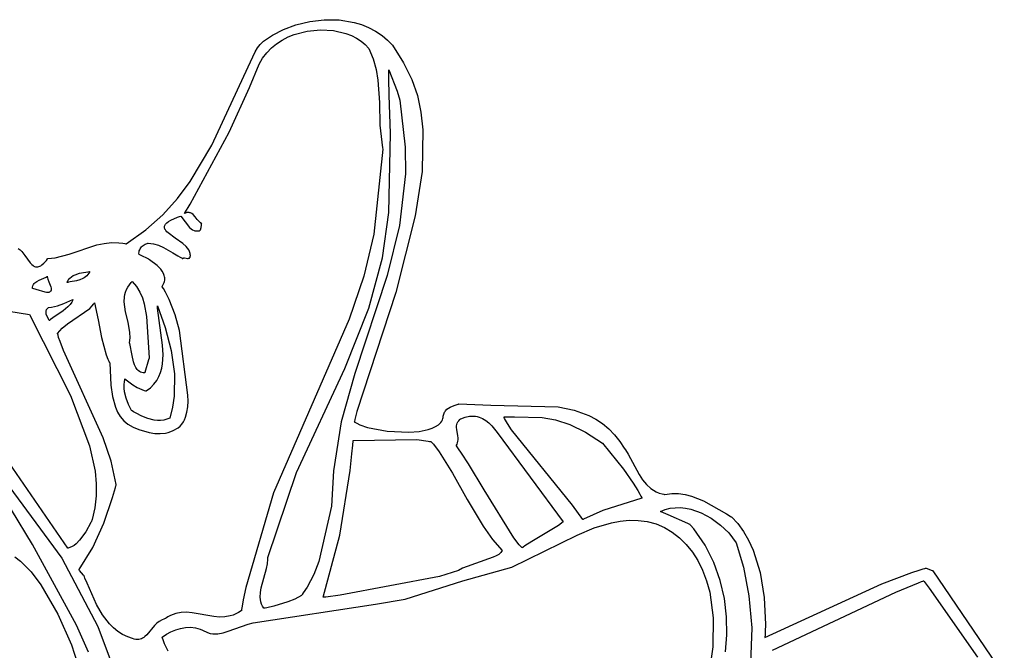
# Model space of a CAD drawing. Extents: x -74.1 to 10.8, y -36.7 to 44.6.
# Tile 52 of 199: x -55.3 to -53, y -11.1 to -9.7. Entities that reach past the tile are written whole.
import ezdxf

# ---------------------------------------------------------------- set-up
doc = ezdxf.new("R2010")
doc.units = 0

msp = doc.modelspace()

# ---------------------------------------------------------------- linework, layer by layer
at = {"layer": 'Layer 1', "color": 7, "linetype": 'CONTINUOUS'}
for p, q in [((-54.655377, -9.689455), (-54.623672, -9.681756)), ((-54.623672, -9.681756), (-54.590116, -9.6778)), ((-54.590116, -9.6778), (-54.555702, -9.67834)), ((-54.555702, -9.67834), (-54.521419, -9.684131)), ((-54.709273, -9.713067), (-54.684241, -9.700143)), ((-54.684241, -9.700143), (-54.655377, -9.689455)), ((-54.659223, -9.711802), (-54.629299, -9.704035)), ((-54.629299, -9.704035), (-54.598712, -9.701181)), ((-54.598712, -9.701181), (-54.568775, -9.703048)), ((-54.568775, -9.703048), (-54.540799, -9.709447)), ((-54.521419, -9.684131), (-54.504637, -9.689231)), ((-54.504637, -9.689231), (-54.488259, -9.695926)), ((-54.488259, -9.695926), (-54.47241, -9.704311)), ((-54.47241, -9.704311), (-54.457213, -9.714479)), ((-54.737467, -9.734993), (-54.729481, -9.727471)), ((-54.729481, -9.727471), (-54.709273, -9.713067)), ((-54.699997, -9.733079), (-54.687173, -9.724672)), ((-54.687173, -9.724672), (-54.673527, -9.717587)), ((-54.673527, -9.717587), (-54.659223, -9.711802)), ((-54.540799, -9.709447), (-54.527956, -9.714287)), ((-54.527956, -9.714287), (-54.516095, -9.720188)), ((-54.516095, -9.720188), (-54.505381, -9.727127)), ((-54.505381, -9.727127), (-54.495976, -9.735081)), ((-54.457213, -9.714479), (-54.444925, -9.724575)), ((-54.444925, -9.724575), (-54.43327, -9.736079)), ((-54.748696, -9.751642), (-54.743875, -9.742603)), ((-54.743875, -9.742603), (-54.737467, -9.734993)), ((-54.722526, -9.75396), (-54.711836, -9.742834)), ((-54.711836, -9.742834), (-54.699997, -9.733079)), ((-54.495976, -9.735081), (-54.488046, -9.744024)), ((-54.488046, -9.744024), (-54.477697, -9.767715)), ((-54.43327, -9.736079), (-54.407895, -9.77712)), ((-54.765355, -9.785973), (-54.754363, -9.763076)), ((-54.754363, -9.763076), (-54.748696, -9.751642)), ((-54.739801, -9.780419), (-54.731902, -9.76648)), ((-54.731902, -9.76648), (-54.722526, -9.75396)), ((-54.477697, -9.767715), (-54.470863, -9.792172)), ((-54.848685, -9.966137), (-54.765355, -9.785973)), ((-54.762343, -9.833668), (-54.739801, -9.780419)), ((-54.470863, -9.792172), (-54.466769, -9.817247)), ((-54.44222, -9.793078), (-54.442222, -9.792978)), ((-54.44222, -9.79294), (-54.422551, -9.842202)), ((-54.442217, -9.793281), (-54.44222, -9.793078)), ((-54.442186, -9.794926), (-54.442217, -9.793281)), ((-54.44212, -9.798363), (-54.442186, -9.794926)), ((-54.407895, -9.77712), (-54.389098, -9.815345)), ((-54.466769, -9.817247), (-54.463697, -9.868647)), ((-54.441782, -9.813903), (-54.44212, -9.798363)), ((-54.440794, -9.851802), (-54.441782, -9.813903)), ((-54.389098, -9.815345), (-54.376067, -9.852541)), ((-54.809069, -9.936722), (-54.762343, -9.833668)), ((-54.437852, -9.939526), (-54.440794, -9.851802)), ((-54.422551, -9.842202), (-54.416568, -9.863284)), ((-54.416568, -9.863284), (-54.404113, -9.971366)), ((-54.376067, -9.852541), (-54.367991, -9.890495)), ((-54.463697, -9.868647), (-54.462276, -9.920719)), ((-54.367991, -9.890495), (-54.364056, -9.930995)), ((-54.462276, -9.920719), (-54.456299, -9.972268)), ((-54.364056, -9.930995), (-54.365365, -10.026776)), ((-54.898725, -10.102281), (-54.809069, -9.936722)), ((-54.442182, -10.121045), (-54.437852, -9.939526)), ((-54.898044, -10.050113), (-54.848685, -9.966137)), ((-54.455535, -9.97591), (-54.476471, -10.171422)), ((-54.456299, -9.972268), (-54.455633, -9.975445)), ((-54.455633, -9.975445), (-54.455547, -9.975841)), ((-54.455547, -9.975841), (-54.455535, -9.97591)), ((-54.404113, -9.971366), (-54.403339, -10.032237)), ((-54.403339, -10.032237), (-54.417267, -10.150921)), ((-54.365365, -10.026776), (-54.381009, -10.128865)), ((-54.927544, -10.089473), (-54.898044, -10.050113)), ((-54.961362, -10.126661), (-54.927544, -10.089473)), ((-54.911688, -10.123759), (-54.898725, -10.102281)), ((-55.000326, -10.161362), (-54.961362, -10.126661)), ((-54.942614, -10.139062), (-54.927441, -10.13233)), ((-54.927441, -10.13233), (-54.922679, -10.130569)), ((-54.922679, -10.130569), (-54.920144, -10.129677)), ((-54.920144, -10.129677), (-54.91982, -10.129565)), ((-54.91982, -10.129565), (-54.919739, -10.129537)), ((-54.919739, -10.129537), (-54.919667, -10.129513)), ((-54.919667, -10.129513), (-54.899558, -10.155723)), ((-54.911378, -10.123605), (-54.911646, -10.123747)), ((-54.910846, -10.123335), (-54.911378, -10.123605)), ((-54.909799, -10.122846), (-54.910846, -10.123335)), ((-54.907779, -10.122071), (-54.909799, -10.122846)), ((-54.905849, -10.121553), (-54.907779, -10.122071)), ((-54.904006, -10.121279), (-54.905849, -10.121553)), ((-54.902243, -10.121231), (-54.904006, -10.121279)), ((-54.900556, -10.121394), (-54.902243, -10.121231)), ((-54.898939, -10.121753), (-54.900556, -10.121394)), ((-54.897386, -10.122293), (-54.898939, -10.121753)), ((-54.895894, -10.122998), (-54.897386, -10.122293)), ((-54.894456, -10.123852), (-54.895894, -10.122998)), ((-54.891722, -10.125948), (-54.894456, -10.123852)), ((-54.886676, -10.131252), (-54.891722, -10.125948)), ((-54.881914, -10.137215), (-54.886676, -10.131252)), ((-54.45606, -10.225782), (-54.442182, -10.121045)), ((-54.381009, -10.128865), (-54.425516, -10.304961)), ((-54.957501, -10.154275), (-54.957267, -10.152828)), ((-54.9575, -10.155712), (-54.957501, -10.154275)), ((-54.957275, -10.15714), (-54.9575, -10.155712)), ((-54.956837, -10.15856), (-54.957275, -10.15714)), ((-54.957267, -10.152828), (-54.956784, -10.151368)), ((-54.956784, -10.151368), (-54.956043, -10.149894)), ((-54.956043, -10.149894), (-54.95503, -10.148405)), ((-54.95503, -10.148405), (-54.953735, -10.146899)), ((-54.953735, -10.146899), (-54.952146, -10.145375)), ((-54.952146, -10.145375), (-54.948039, -10.142265)), ((-54.948039, -10.142265), (-54.942614, -10.139062)), ((-54.899558, -10.155723), (-54.896338, -10.158487)), ((-54.877099, -10.142848), (-54.881914, -10.137215)), ((-54.874566, -10.145231), (-54.877099, -10.142848)), ((-54.871895, -10.14716), (-54.874566, -10.145231)), ((-54.873505, -10.158285), (-54.873155, -10.155665)), ((-54.873155, -10.155665), (-54.872684, -10.150146)), ((-54.872684, -10.150146), (-54.872436, -10.148846)), ((-54.872436, -10.148846), (-54.872076, -10.147624)), ((-54.872076, -10.147624), (-54.871964, -10.147334)), ((-54.871964, -10.147334), (-54.871905, -10.147191)), ((-54.417267, -10.150921), (-54.446001, -10.266349)), ((-55.045264, -10.19326), (-55.000326, -10.161362)), ((-54.956199, -10.159974), (-54.956837, -10.15856)), ((-54.955371, -10.161383), (-54.956199, -10.159974)), ((-54.954366, -10.162789), (-54.955371, -10.161383)), ((-54.951869, -10.165599), (-54.954366, -10.162789)), ((-54.948803, -10.168415), (-54.951869, -10.165599)), ((-54.932705, -10.179991), (-54.948803, -10.168415)), ((-54.914956, -10.192659), (-54.932705, -10.179991)), ((-54.896338, -10.158487), (-54.892924, -10.16078)), ((-54.892924, -10.16078), (-54.889304, -10.162496)), ((-54.889304, -10.162496), (-54.887413, -10.163103)), ((-54.887413, -10.163103), (-54.885467, -10.163526)), ((-54.885467, -10.163526), (-54.883464, -10.163752)), ((-54.883464, -10.163752), (-54.881402, -10.163766)), ((-54.881402, -10.163766), (-54.879281, -10.163555)), ((-54.879281, -10.163555), (-54.877255, -10.163142)), ((-54.877255, -10.163142), (-54.876656, -10.162911)), ((-54.876656, -10.162911), (-54.87612, -10.16263)), ((-54.87612, -10.16263), (-54.875644, -10.1623)), ((-54.875644, -10.1623), (-54.875223, -10.161925)), ((-54.875223, -10.161925), (-54.874853, -10.161508)), ((-54.874853, -10.161508), (-54.874531, -10.161052)), ((-54.874531, -10.161052), (-54.874253, -10.16056)), ((-54.874253, -10.16056), (-54.873814, -10.159477)), ((-54.873814, -10.159477), (-54.873505, -10.158285)), ((-54.476471, -10.171422), (-54.499031, -10.267841)), ((-55.176508, -10.216778), (-55.112616, -10.195679)), ((-55.112616, -10.195679), (-55.096165, -10.192241)), ((-55.096165, -10.192241), (-55.079313, -10.190466)), ((-55.079313, -10.190466), (-55.061952, -10.190818)), ((-55.061952, -10.190818), (-55.053049, -10.191936)), ((-55.053049, -10.191936), (-55.048535, -10.192756)), ((-55.048535, -10.192756), (-55.046262, -10.193234)), ((-55.046262, -10.193234), (-55.045693, -10.193361)), ((-55.045693, -10.193361), (-55.045264, -10.19326)), ((-55.013231, -10.204514), (-55.011821, -10.202337)), ((-55.011821, -10.202337), (-55.010174, -10.200342)), ((-55.010174, -10.200342), (-55.00832, -10.198533)), ((-55.00832, -10.198533), (-55.006288, -10.196914)), ((-55.006288, -10.196914), (-55.004105, -10.19549)), ((-55.004105, -10.19549), (-55.001802, -10.194266)), ((-55.001802, -10.194266), (-54.996945, -10.192437)), ((-54.996945, -10.192437), (-54.9957, -10.192112)), ((-54.9957, -10.192112), (-54.995076, -10.191969)), ((-54.995076, -10.191969), (-54.994763, -10.191903)), ((-54.994763, -10.191903), (-54.994607, -10.191871)), ((-54.994571, -10.191867), (-54.988348, -10.192291)), ((-54.988348, -10.192291), (-54.982326, -10.19327)), ((-54.982326, -10.19327), (-54.970777, -10.196665)), ((-54.970777, -10.196665), (-54.959701, -10.201591)), ((-54.959701, -10.201591), (-54.938065, -10.21419)), ((-54.90733, -10.199649), (-54.914956, -10.192659)), ((-54.904155, -10.203352), (-54.90733, -10.199649)), ((-55.293325, -10.204112), (-55.289086, -10.207406)), ((-55.289086, -10.207406), (-55.28518, -10.211246)), ((-55.28518, -10.211246), (-55.278144, -10.219954)), ((-55.278144, -10.219954), (-55.265621, -10.23726)), ((-55.225375, -10.227332), (-55.208785, -10.225244)), ((-55.208785, -10.225244), (-55.176508, -10.216778)), ((-55.015934, -10.214941), (-55.015757, -10.212085)), ((-55.015732, -10.217955), (-55.015934, -10.214941)), ((-55.015757, -10.212085), (-55.015228, -10.209392)), ((-55.010902, -10.220285), (-55.015717, -10.217972)), ((-55.015228, -10.209392), (-55.014376, -10.206867)), ((-55.014376, -10.206867), (-55.013231, -10.204514)), ((-54.994503, -10.228163), (-55.010902, -10.220285)), ((-54.938065, -10.21419), (-54.927057, -10.220942)), ((-54.927057, -10.220942), (-54.921407, -10.224229)), ((-54.921407, -10.224229), (-54.918534, -10.225825)), ((-54.901531, -10.20721), (-54.904155, -10.203352)), ((-54.899551, -10.211234), (-54.901531, -10.20721)), ((-54.899963, -10.225781), (-54.899701, -10.225551)), ((-54.899701, -10.225551), (-54.899453, -10.225292)), ((-54.898832, -10.213313), (-54.899551, -10.211234)), ((-54.899453, -10.225292), (-54.899005, -10.224683)), ((-54.899005, -10.224683), (-54.898625, -10.223943)), ((-54.898308, -10.215438), (-54.898832, -10.213313)), ((-54.898625, -10.223943), (-54.898316, -10.223061)), ((-54.898316, -10.223061), (-54.898086, -10.222027)), ((-54.897992, -10.217611), (-54.898308, -10.215438)), ((-54.898086, -10.222027), (-54.897938, -10.22083)), ((-54.897895, -10.219834), (-54.897992, -10.217611)), ((-54.897938, -10.22083), (-54.897895, -10.219834)), ((-55.265621, -10.23726), (-55.26249, -10.240682)), ((-55.26249, -10.240682), (-55.259247, -10.24344)), ((-55.259247, -10.24344), (-55.257567, -10.244522)), ((-55.257567, -10.244522), (-55.255839, -10.245382)), ((-55.255839, -10.245382), (-55.254055, -10.246)), ((-55.254055, -10.246), (-55.252209, -10.246357)), ((-55.252209, -10.246357), (-55.250293, -10.246436)), ((-55.250293, -10.246436), (-55.248301, -10.246215)), ((-55.248301, -10.246215), (-55.246226, -10.245678)), ((-55.246226, -10.245678), (-55.244061, -10.244805)), ((-55.244061, -10.244805), (-55.241799, -10.243576)), ((-55.241799, -10.243576), (-55.239433, -10.241974)), ((-55.239433, -10.241974), (-55.234361, -10.237572)), ((-55.234361, -10.237572), (-55.228791, -10.231448)), ((-55.228791, -10.231448), (-55.225801, -10.227692)), ((-55.225801, -10.227692), (-55.22561, -10.227442)), ((-55.22561, -10.227442), (-55.225375, -10.227332)), ((-54.99373, -10.228534), (-54.994503, -10.228163)), ((-54.993567, -10.228612), (-54.99373, -10.228534)), ((-54.993267, -10.228823), (-54.993506, -10.228651)), ((-54.992786, -10.22917), (-54.993267, -10.228823)), ((-54.991802, -10.229878), (-54.992786, -10.22917)), ((-54.974227, -10.243573), (-54.991802, -10.229878)), ((-54.966027, -10.251979), (-54.974227, -10.243573)), ((-54.918534, -10.225825), (-54.917083, -10.226608)), ((-54.917083, -10.226608), (-54.916354, -10.226996)), ((-54.916354, -10.226996), (-54.915989, -10.227188)), ((-54.915989, -10.227188), (-54.915943, -10.227212)), ((-54.915916, -10.227221), (-54.915349, -10.226761)), ((-54.915349, -10.226761), (-54.914732, -10.226408)), ((-54.914732, -10.226408), (-54.914068, -10.226152)), ((-54.914068, -10.226152), (-54.913363, -10.225982)), ((-54.913363, -10.225982), (-54.912623, -10.225887)), ((-54.912623, -10.225887), (-54.911057, -10.225881)), ((-54.911057, -10.225881), (-54.907729, -10.226308)), ((-54.907729, -10.226308), (-54.904422, -10.226756)), ((-54.904422, -10.226756), (-54.902882, -10.226775)), ((-54.902882, -10.226775), (-54.902159, -10.226697)), ((-54.902159, -10.226697), (-54.901474, -10.226546)), ((-54.901474, -10.226546), (-54.900832, -10.226312)), ((-54.900832, -10.226312), (-54.900239, -10.225984)), ((-54.900239, -10.225984), (-54.899963, -10.225781)), ((-54.488075, -10.341607), (-54.45606, -10.225782)), ((-55.234479, -10.272669), (-55.229402, -10.270024)), ((-55.229402, -10.270024), (-55.227126, -10.268457)), ((-55.227126, -10.268457), (-55.226592, -10.268033)), ((-55.226592, -10.268033), (-55.226559, -10.268006)), ((-55.226538, -10.267989), (-55.226533, -10.26918)), ((-55.226533, -10.26918), (-55.226176, -10.271745)), ((-55.17491, -10.272144), (-55.171309, -10.269054)), ((-55.171309, -10.269054), (-55.1672, -10.266468)), ((-55.1672, -10.266468), (-55.162681, -10.264327)), ((-55.162681, -10.264327), (-55.152803, -10.261152)), ((-55.152803, -10.261152), (-55.129077, -10.257162)), ((-55.138552, -10.269401), (-55.14161, -10.271508)), ((-55.135734, -10.266949), (-55.138552, -10.269401)), ((-55.133192, -10.264117), (-55.135734, -10.266949)), ((-55.130962, -10.260866), (-55.133192, -10.264117)), ((-55.129077, -10.257162), (-55.130962, -10.260866)), ((-54.962602, -10.25654), (-54.966027, -10.251979)), ((-54.959828, -10.261327), (-54.962602, -10.25654)), ((-54.957857, -10.266331), (-54.959828, -10.261327)), ((-54.957219, -10.268912), (-54.957857, -10.266331)), ((-54.956838, -10.271543), (-54.957219, -10.268912)), ((-54.499031, -10.267841), (-54.533366, -10.366288)), ((-54.446001, -10.266349), (-54.519913, -10.491377)), ((-55.260692, -10.296184), (-55.260378, -10.292789)), ((-55.260378, -10.292789), (-55.259613, -10.289816)), ((-55.259613, -10.289816), (-55.258441, -10.28722)), ((-55.258441, -10.28722), (-55.256909, -10.28496)), ((-55.256909, -10.28496), (-55.255063, -10.282993)), ((-55.255063, -10.282993), (-55.252948, -10.281276)), ((-55.252948, -10.281276), (-55.25061, -10.279767)), ((-55.25061, -10.279767), (-55.245451, -10.277198)), ((-55.245451, -10.277198), (-55.234479, -10.272669)), ((-55.226176, -10.271745), (-55.225436, -10.27451)), ((-55.225436, -10.27451), (-55.2232, -10.280439)), ((-55.2232, -10.280439), (-55.218425, -10.292455)), ((-55.218425, -10.292455), (-55.217751, -10.295119)), ((-55.181054, -10.282448), (-55.1802, -10.280064)), ((-55.180951, -10.282425), (-55.181002, -10.282437)), ((-55.180848, -10.2824), (-55.180951, -10.282425)), ((-55.180641, -10.282352), (-55.180848, -10.2824)), ((-55.180225, -10.282257), (-55.180641, -10.282352)), ((-55.179385, -10.282069), (-55.180225, -10.282257)), ((-55.1802, -10.280064), (-55.179147, -10.277848)), ((-55.177675, -10.281709), (-55.179385, -10.282069)), ((-55.179147, -10.277848), (-55.177906, -10.275795)), ((-55.177906, -10.275795), (-55.17649, -10.273895)), ((-55.174149, -10.281028), (-55.177675, -10.281709)), ((-55.17649, -10.273895), (-55.17491, -10.272144)), ((-55.159278, -10.278162), (-55.174149, -10.281028)), ((-55.151877, -10.27613), (-55.159278, -10.278162)), ((-55.144874, -10.273308), (-55.151877, -10.27613)), ((-55.14161, -10.271508), (-55.144874, -10.273308)), ((-55.044492, -10.298731), (-55.041618, -10.293229)), ((-55.041618, -10.293229), (-55.038, -10.287769)), ((-55.038, -10.287769), (-55.033581, -10.282352)), ((-55.033581, -10.282352), (-55.032344, -10.281005)), ((-55.032344, -10.281005), (-55.031705, -10.280332)), ((-55.031705, -10.280332), (-55.031543, -10.280164)), ((-55.031503, -10.280122), (-55.021663, -10.291721)), ((-55.021663, -10.291721), (-55.013924, -10.304184)), ((-54.962959, -10.291295), (-54.961012, -10.288339)), ((-54.962917, -10.291395), (-54.962959, -10.291331)), ((-54.962752, -10.291654), (-54.962917, -10.291395)), ((-54.962422, -10.292172), (-54.962752, -10.291654)), ((-54.959836, -10.29633), (-54.962422, -10.292172)), ((-54.961012, -10.288339), (-54.959453, -10.285426)), ((-54.959453, -10.285426), (-54.958265, -10.282556)), ((-54.958265, -10.282556), (-54.957428, -10.279732)), ((-54.957428, -10.279732), (-54.956924, -10.276955)), ((-54.956924, -10.276955), (-54.956734, -10.274225)), ((-54.956734, -10.274225), (-54.956838, -10.271543)), ((-55.26065, -10.296197), (-55.260689, -10.296186)), ((-55.260073, -10.296367), (-55.26065, -10.296197)), ((-55.252564, -10.298576), (-55.260073, -10.296367)), ((-55.231236, -10.304851), (-55.252564, -10.298576)), ((-55.228775, -10.305575), (-55.231236, -10.304851)), ((-55.228536, -10.305645), (-55.228775, -10.305575)), ((-55.22848, -10.305662), (-55.228536, -10.305645)), ((-55.224657, -10.305356), (-55.228467, -10.305666)), ((-55.223098, -10.30502), (-55.224657, -10.305356)), ((-55.221755, -10.30457), (-55.223098, -10.30502)), ((-55.220617, -10.304012), (-55.221755, -10.30457)), ((-55.219673, -10.303352), (-55.220617, -10.304012)), ((-55.21927, -10.302986), (-55.219673, -10.303352)), ((-55.218911, -10.302597), (-55.21927, -10.302986)), ((-55.218595, -10.302185), (-55.218911, -10.302597)), ((-55.218321, -10.301752), (-55.218595, -10.302185)), ((-55.217891, -10.300822), (-55.218321, -10.301752)), ((-55.21761, -10.299815), (-55.217891, -10.300822)), ((-55.217751, -10.295119), (-55.21745, -10.297588)), ((-55.217466, -10.298735), (-55.21761, -10.299815)), ((-55.21745, -10.297588), (-55.217466, -10.298735)), ((-55.049786, -10.326814), (-55.049249, -10.315472)), ((-55.049249, -10.315472), (-55.048249, -10.309854)), ((-55.048249, -10.309854), (-55.046683, -10.304274)), ((-55.046683, -10.304274), (-55.044492, -10.298731)), ((-55.013924, -10.304184), (-55.008017, -10.317401)), ((-54.954944, -10.304717), (-54.959836, -10.29633)), ((-54.946216, -10.321765), (-54.954944, -10.304717)), ((-54.425516, -10.304961), (-54.515761, -10.57892)), ((-55.216982, -10.339398), (-55.202789, -10.336017)), ((-55.202789, -10.336017), (-55.188946, -10.330835)), ((-55.179059, -10.338035), (-55.190219, -10.34727)), ((-55.188946, -10.330835), (-55.16768, -10.321221)), ((-55.174354, -10.332892), (-55.179059, -10.338035)), ((-55.170495, -10.32731), (-55.174354, -10.332892)), ((-55.168944, -10.324333), (-55.170495, -10.32731)), ((-55.16768, -10.321221), (-55.168944, -10.324333)), ((-55.129047, -10.341958), (-55.123384, -10.335838)), ((-55.123384, -10.335838), (-55.120682, -10.332482)), ((-55.120682, -10.332482), (-55.119367, -10.330723)), ((-55.119367, -10.330723), (-55.118719, -10.329822)), ((-55.118719, -10.329822), (-55.118397, -10.329366)), ((-55.118397, -10.329366), (-55.118357, -10.329309)), ((-55.118324, -10.329306), (-55.109716, -10.36803)), ((-55.048767, -10.338287), (-55.049786, -10.326814)), ((-55.046663, -10.349879), (-55.048767, -10.338287)), ((-55.008017, -10.317401), (-55.003672, -10.331264)), ((-55.003672, -10.331264), (-54.998599, -10.360486)), ((-54.973095, -10.336396), (-54.973094, -10.336244)), ((-54.97304, -10.341302), (-54.973095, -10.336396)), ((-54.973094, -10.336244), (-54.973094, -10.336168)), ((-54.97309, -10.336107), (-54.955503, -10.385918)), ((-54.932505, -10.356822), (-54.946216, -10.321765)), ((-55.314804, -10.347865), (-55.267574, -10.355575)), ((-55.267574, -10.355575), (-55.173607, -10.542461)), ((-55.22955, -10.349146), (-55.229288, -10.347288)), ((-55.229537, -10.351049), (-55.22955, -10.349146)), ((-55.229285, -10.352987), (-55.229537, -10.351049)), ((-55.229288, -10.347288), (-55.229044, -10.34638)), ((-55.22883, -10.354947), (-55.229285, -10.352987)), ((-55.229044, -10.34638), (-55.228717, -10.345488)), ((-55.222089, -10.370035), (-55.22883, -10.354947)), ((-55.228717, -10.345488), (-55.228305, -10.344612)), ((-55.228305, -10.344612), (-55.227801, -10.343756)), ((-55.227801, -10.343756), (-55.227203, -10.34292)), ((-55.227203, -10.34292), (-55.225703, -10.341313)), ((-55.225703, -10.341313), (-55.224793, -10.340546)), ((-55.224793, -10.340546), (-55.224296, -10.340172)), ((-55.224243, -10.340134), (-55.216982, -10.339398)), ((-55.190219, -10.34727), (-55.213995, -10.363415)), ((-55.179987, -10.377468), (-55.129047, -10.341958)), ((-55.041086, -10.37337), (-55.046663, -10.349879)), ((-54.998599, -10.360486), (-54.992562, -10.455351)), ((-54.962001, -10.426696), (-54.97304, -10.341302)), ((-54.922877, -10.392917), (-54.932505, -10.356822)), ((-54.542848, -10.479806), (-54.488075, -10.341607)), ((-55.222045, -10.369993), (-55.222078, -10.370025)), ((-55.221912, -10.369867), (-55.222045, -10.369993)), ((-55.221373, -10.369361), (-55.221912, -10.369867)), ((-55.219089, -10.367358), (-55.221373, -10.369361)), ((-55.213995, -10.363415), (-55.219089, -10.367358)), ((-55.192109, -10.387411), (-55.179987, -10.377468)), ((-55.109716, -10.36803), (-55.102399, -10.40871)), ((-55.036826, -10.397194), (-55.041086, -10.37337)), ((-54.533366, -10.366288), (-54.707137, -10.765957)), ((-55.203033, -10.399875), (-55.19775, -10.393262)), ((-55.203023, -10.399935), (-55.203033, -10.399875)), ((-55.202983, -10.400081), (-55.203023, -10.399935)), ((-55.202658, -10.401254), (-55.202983, -10.400081)), ((-55.201982, -10.403616), (-55.202658, -10.401254)), ((-55.200532, -10.408412), (-55.201982, -10.403616)), ((-55.19775, -10.393262), (-55.192109, -10.387411)), ((-55.036369, -10.409199), (-55.036826, -10.397194)), ((-54.955503, -10.385918), (-54.942023, -10.438437)), ((-54.903343, -10.541791), (-54.922877, -10.392917)), ((-55.197259, -10.418282), (-55.200532, -10.408412)), ((-55.189363, -10.439065), (-55.197259, -10.418282)), ((-55.102399, -10.40871), (-55.091376, -10.44878)), ((-55.037656, -10.421252), (-55.036369, -10.409199)), ((-55.037621, -10.421366), (-55.037649, -10.421275)), ((-55.037509, -10.421733), (-55.037621, -10.421366)), ((-55.037289, -10.422477), (-55.037509, -10.421733)), ((-55.031924, -10.450552), (-55.037289, -10.422477)), ((-54.960569, -10.448338), (-54.962001, -10.426696)), ((-55.098465, -10.639165), (-55.189363, -10.439065)), ((-55.091376, -10.44878), (-55.087456, -10.458402)), ((-55.028657, -10.465097), (-55.031924, -10.450552)), ((-54.961643, -10.469304), (-54.960569, -10.448338)), ((-54.942023, -10.438437), (-54.934702, -10.492461)), ((-55.087456, -10.458402), (-55.085267, -10.463126)), ((-55.085267, -10.463126), (-55.084111, -10.465463)), ((-55.084111, -10.465463), (-55.083518, -10.466626)), ((-55.083518, -10.466626), (-55.083217, -10.467206)), ((-55.083217, -10.467206), (-55.083179, -10.467278)), ((-55.083179, -10.467278), (-55.083167, -10.467319)), ((-55.083167, -10.467319), (-55.080343, -10.518419)), ((-55.026366, -10.47175), (-55.028657, -10.465097)), ((-55.023442, -10.477708), (-55.026366, -10.47175)), ((-54.994009, -10.460449), (-55.002191, -10.489262)), ((-54.992728, -10.455937), (-54.994009, -10.460449)), ((-54.992599, -10.455482), (-54.992728, -10.455937)), ((-54.992569, -10.455375), (-54.992599, -10.455482)), ((-54.963428, -10.479409), (-54.961643, -10.469304)), ((-55.021697, -10.480359), (-55.023442, -10.477708)), ((-55.019739, -10.482757), (-55.021697, -10.480359)), ((-55.017549, -10.484873), (-55.019739, -10.482757)), ((-55.01511, -10.486683), (-55.017549, -10.484873)), ((-55.012403, -10.488159), (-55.01511, -10.486683)), ((-55.009409, -10.489275), (-55.012403, -10.488159)), ((-55.006111, -10.490004), (-55.009409, -10.489275)), ((-55.002491, -10.490319), (-55.006111, -10.490004)), ((-55.002476, -10.490269), (-55.002491, -10.490319)), ((-55.002191, -10.489262), (-55.002476, -10.490269)), ((-54.970109, -10.498617), (-54.966209, -10.489197)), ((-54.966209, -10.489197), (-54.963428, -10.479409)), ((-54.934702, -10.492461), (-54.935276, -10.543609)), ((-54.653971, -10.71927), (-54.542848, -10.479806)), ((-54.519913, -10.491377), (-54.551102, -10.602948)), ((-55.080343, -10.518419), (-55.076944, -10.544476)), ((-55.050064, -10.517875), (-55.049404, -10.51)), ((-55.049954, -10.525682), (-55.050064, -10.517875)), ((-55.049404, -10.51), (-55.048765, -10.506044)), ((-55.048765, -10.506044), (-55.048364, -10.504062)), ((-55.048364, -10.504062), (-55.04835, -10.504)), ((-55.048336, -10.503942), (-55.030276, -10.5179)), ((-55.030276, -10.5179), (-55.020187, -10.523795)), ((-54.989764, -10.524175), (-54.981764, -10.516156)), ((-54.981764, -10.516156), (-54.975253, -10.50762)), ((-54.975253, -10.50762), (-54.970109, -10.498617)), ((-55.049145, -10.533401), (-55.049954, -10.525682)), ((-55.045707, -10.548494), (-55.049145, -10.533401)), ((-55.020187, -10.523795), (-55.009424, -10.528575)), ((-55.009424, -10.528575), (-55.003798, -10.530456)), ((-55.003798, -10.530456), (-55.000925, -10.531252)), ((-55.000925, -10.531252), (-54.999474, -10.531613)), ((-54.999474, -10.531613), (-54.999428, -10.531624)), ((-54.999377, -10.531629), (-54.989764, -10.524175)), ((-54.903172, -10.555556), (-54.903343, -10.541791)), ((-55.173607, -10.542461), (-55.129495, -10.657974)), ((-55.076944, -10.544476), (-55.070267, -10.569066)), ((-55.040302, -10.56299), (-55.045707, -10.548494)), ((-55.033484, -10.576726), (-55.040302, -10.56299)), ((-54.935276, -10.543609), (-54.938826, -10.568968)), ((-54.903931, -10.567942), (-54.903172, -10.555556)), ((-54.291926, -10.565024), (-54.282817, -10.562172)), ((-54.282817, -10.562172), (-54.281695, -10.561861)), ((-54.281695, -10.561861), (-54.281137, -10.561709)), ((-54.281137, -10.561709), (-54.280998, -10.561671)), ((-54.280998, -10.561671), (-54.280695, -10.56169)), ((-54.280695, -10.56169), (-54.207866, -10.564272)), ((-54.207866, -10.564272), (-54.052803, -10.568631)), ((-55.070267, -10.569066), (-55.065242, -10.580388)), ((-55.065242, -10.580388), (-55.058848, -10.590837)), ((-55.033376, -10.576795), (-55.033465, -10.57674)), ((-55.033198, -10.576907), (-55.033376, -10.576795)), ((-55.03176, -10.577801), (-55.033198, -10.576907)), ((-55.028811, -10.579594), (-55.03176, -10.577801)), ((-55.022648, -10.583161), (-55.028811, -10.579594)), ((-55.009429, -10.589872), (-55.022648, -10.583161)), ((-54.938826, -10.568968), (-54.944837, -10.594016)), ((-54.908912, -10.592237), (-54.905698, -10.580342)), ((-54.905698, -10.580342), (-54.903931, -10.567942)), ((-54.515761, -10.57892), (-54.520072, -10.597286)), ((-54.316761, -10.589699), (-54.316359, -10.587244)), ((-54.316359, -10.587244), (-54.315743, -10.584939)), ((-54.315743, -10.584939), (-54.314928, -10.582779)), ((-54.314928, -10.582779), (-54.313925, -10.580756)), ((-54.313925, -10.580756), (-54.312748, -10.578866)), ((-54.312748, -10.578866), (-54.311409, -10.577101)), ((-54.311409, -10.577101), (-54.308296, -10.573924)), ((-54.308296, -10.573924), (-54.30469, -10.571177)), ((-54.30469, -10.571177), (-54.300691, -10.568811)), ((-54.300691, -10.568811), (-54.291926, -10.565024)), ((-54.052803, -10.568631), (-54.016252, -10.576158)), ((-54.016252, -10.576158), (-53.982018, -10.588525)), ((-55.058848, -10.590837), (-55.050902, -10.600243)), ((-55.050902, -10.600243), (-55.041222, -10.608436)), ((-55.041222, -10.608436), (-55.029623, -10.615249)), ((-54.995342, -10.595378), (-55.009429, -10.589872)), ((-54.980779, -10.598908), (-54.995342, -10.595378)), ((-54.97344, -10.59969), (-54.980779, -10.598908)), ((-54.966127, -10.599689), (-54.97344, -10.59969)), ((-54.95889, -10.598807), (-54.966127, -10.599689)), ((-54.951777, -10.596948), (-54.95889, -10.598807)), ((-54.944837, -10.594016), (-54.951777, -10.596948)), ((-54.921426, -10.612436), (-54.9174, -10.607997)), ((-54.9174, -10.607997), (-54.914008, -10.603108)), ((-54.914008, -10.603108), (-54.911197, -10.597833)), ((-54.911197, -10.597833), (-54.908912, -10.592237)), ((-54.551102, -10.602948), (-54.569123, -10.715204)), ((-54.521108, -10.601961), (-54.521242, -10.602661)), ((-54.521242, -10.602661), (-54.515475, -10.606119)), ((-54.520072, -10.597286), (-54.521108, -10.601961)), ((-54.515475, -10.606119), (-54.50834, -10.60942)), ((-54.50834, -10.60942), (-54.490586, -10.615422)), ((-54.334461, -10.613795), (-54.327753, -10.609339)), ((-54.327753, -10.609339), (-54.324922, -10.60683)), ((-54.324922, -10.60683), (-54.322464, -10.604127)), ((-54.322464, -10.604127), (-54.320399, -10.601227)), ((-54.320399, -10.601227), (-54.318747, -10.598125)), ((-54.318747, -10.598125), (-54.317526, -10.594818)), ((-54.317526, -10.594818), (-54.317084, -10.593085)), ((-54.317084, -10.593085), (-54.316992, -10.592644)), ((-54.316992, -10.592644), (-54.316948, -10.592422)), ((-54.316948, -10.592422), (-54.316938, -10.592311)), ((-54.316938, -10.592311), (-54.316761, -10.589699)), ((-54.286197, -10.611786), (-54.285679, -10.608833)), ((-54.285679, -10.608833), (-54.284719, -10.605932)), ((-54.284719, -10.605932), (-54.283245, -10.603084)), ((-54.283245, -10.603084), (-54.281186, -10.600291)), ((-54.281186, -10.600291), (-54.27847, -10.597555)), ((-54.27847, -10.597555), (-54.276844, -10.596208)), ((-54.276844, -10.596208), (-54.276791, -10.596166)), ((-54.276732, -10.596123), (-54.266284, -10.591985)), ((-54.266284, -10.591985), (-54.256479, -10.58978)), ((-54.256479, -10.58978), (-54.251803, -10.589355)), ((-54.251803, -10.589355), (-54.247272, -10.589355)), ((-54.247272, -10.589355), (-54.24288, -10.589761)), ((-54.24288, -10.589761), (-54.23862, -10.590554)), ((-54.23862, -10.590554), (-54.234488, -10.591715)), ((-54.234488, -10.591715), (-54.226584, -10.595064)), ((-54.226584, -10.595064), (-54.219124, -10.599655)), ((-54.219124, -10.599655), (-54.212063, -10.605333)), ((-54.212063, -10.605333), (-54.205356, -10.611944)), ((-54.177431, -10.591229), (-54.153473, -10.591235)), ((-54.177399, -10.591329), (-54.17742, -10.591264)), ((-54.177218, -10.591853), (-54.177399, -10.591329)), ((-54.176811, -10.592941), (-54.177218, -10.591853)), ((-54.175812, -10.595278), (-54.176811, -10.592941)), ((-54.169512, -10.606612), (-54.175812, -10.595278)), ((-54.159944, -10.62077), (-54.169512, -10.606612)), ((-54.153473, -10.591235), (-54.08959, -10.592796)), ((-54.08959, -10.592796), (-54.059299, -10.598401)), ((-54.059299, -10.598401), (-54.026045, -10.609136)), ((-54.026045, -10.609136), (-53.989905, -10.626533)), ((-53.982018, -10.588525), (-53.965993, -10.596878)), ((-53.965993, -10.596878), (-53.950816, -10.606865)), ((-53.950816, -10.606865), (-53.936576, -10.618628)), ((-55.029623, -10.615249), (-55.016382, -10.620392)), ((-55.016382, -10.620392), (-54.992306, -10.627396)), ((-54.992306, -10.627396), (-54.979726, -10.629314)), ((-54.979726, -10.629314), (-54.96712, -10.62979)), ((-54.96712, -10.62979), (-54.954738, -10.628533)), ((-54.954738, -10.628533), (-54.94871, -10.627164)), ((-54.94871, -10.627164), (-54.942833, -10.625254)), ((-54.942833, -10.625254), (-54.937137, -10.622765)), ((-54.937137, -10.622765), (-54.926143, -10.616359)), ((-54.926143, -10.616359), (-54.921426, -10.612436)), ((-54.490586, -10.615422), (-54.445476, -10.624083)), ((-54.445476, -10.624083), (-54.395816, -10.626511)), ((-54.395816, -10.626511), (-54.372375, -10.62472)), ((-54.372375, -10.62472), (-54.351511, -10.62057)), ((-54.351511, -10.62057), (-54.342432, -10.617527)), ((-54.342432, -10.617527), (-54.334461, -10.613795)), ((-54.286343, -10.61479), (-54.286197, -10.611786)), ((-54.285804, -10.620944), (-54.286343, -10.61479)), ((-54.2834, -10.633798), (-54.285804, -10.620944)), ((-54.205356, -10.611944), (-54.192829, -10.627354)), ((-54.192829, -10.627354), (-54.040999, -10.833032)), ((-54.019623, -10.794454), (-54.159944, -10.62077)), ((-53.989905, -10.626533), (-53.950955, -10.652122)), ((-53.936576, -10.618628), (-53.923363, -10.632309)), ((-53.923363, -10.632309), (-53.911265, -10.648049)), ((-55.079949, -10.693337), (-55.098465, -10.639165)), ((-54.286808, -10.657805), (-54.285016, -10.654271)), ((-54.285016, -10.654271), (-54.283778, -10.65077)), ((-54.283778, -10.65077), (-54.283022, -10.647303)), ((-54.282673, -10.640474), (-54.2834, -10.633798)), ((-54.283022, -10.647303), (-54.282678, -10.64387)), ((-54.282678, -10.64387), (-54.282673, -10.640474)), ((-53.950955, -10.652122), (-53.90241, -10.711412)), ((-53.911265, -10.648049), (-53.901496, -10.663509)), ((-55.129495, -10.657974), (-55.116995, -10.716327)), ((-54.28672, -10.657929), (-54.286767, -10.657865)), ((-54.286625, -10.658056), (-54.28672, -10.657929)), ((-54.285088, -10.660156), (-54.286625, -10.658056)), ((-54.281869, -10.664685), (-54.285088, -10.660156)), ((-54.274895, -10.674962), (-54.281869, -10.664685)), ((-54.259137, -10.699625), (-54.274895, -10.674962)), ((-53.901496, -10.663509), (-53.898136, -10.667461)), ((-53.898136, -10.667461), (-53.891801, -10.676786)), ((-53.891801, -10.676786), (-53.866442, -10.724035)), ((-55.179484, -10.893429), (-55.31435, -10.697029)), ((-55.068316, -10.746877), (-55.079949, -10.693337)), ((-54.223089, -10.759194), (-54.259137, -10.699625)), ((-55.116995, -10.716327), (-55.114238, -10.745038)), ((-54.719996, -10.914957), (-54.653971, -10.71927)), ((-54.569123, -10.715204), (-54.573511, -10.797037)), ((-53.90241, -10.711412), (-53.880267, -10.744007)), ((-55.114238, -10.745038), (-55.114232, -10.773204)), ((-53.880267, -10.744007), (-53.869991, -10.760884)), ((-53.866442, -10.724035), (-53.858693, -10.735876)), ((-53.858693, -10.735876), (-53.849818, -10.746747)), ((-55.076559, -10.776703), (-55.072223, -10.761511)), ((-55.072223, -10.761511), (-55.070139, -10.753864)), ((-55.070139, -10.753864), (-55.069116, -10.750029)), ((-55.069116, -10.750029), (-55.06861, -10.748108)), ((-55.06861, -10.748108), (-55.068358, -10.747147)), ((-55.068358, -10.747147), (-55.068326, -10.747027)), ((-55.068326, -10.747027), (-55.068311, -10.746967)), ((-55.068311, -10.746967), (-55.068316, -10.746877)), ((-54.707137, -10.765957), (-54.770805, -10.983682)), ((-54.154489, -10.869836), (-54.223089, -10.759194)), ((-53.869991, -10.760884), (-53.865085, -10.769448)), ((-53.849818, -10.746747), (-53.839537, -10.756156)), ((-53.839537, -10.756156), (-53.833782, -10.760158)), ((-53.833782, -10.760158), (-53.82757, -10.763611)), ((-53.82757, -10.763611), (-53.820865, -10.766452)), ((-53.820865, -10.766452), (-53.813634, -10.76862)), ((-53.808084, -10.769649), (-53.792, -10.767705)), ((-53.792, -10.767705), (-53.776418, -10.767885)), ((-53.776418, -10.767885), (-53.761308, -10.769929)), ((-55.114232, -10.773204), (-55.117292, -10.80065)), ((-55.09653, -10.835805), (-55.076559, -10.776703)), ((-53.860348, -10.778087), (-53.950282, -10.806626)), ((-53.865085, -10.769448), (-53.862693, -10.773758)), ((-53.862693, -10.773758), (-53.861514, -10.77592)), ((-53.861514, -10.77592), (-53.860928, -10.777003)), ((-53.860928, -10.777003), (-53.860636, -10.777545)), ((-53.860636, -10.777545), (-53.860491, -10.777816)), ((-53.860491, -10.777816), (-53.860418, -10.777951)), ((-53.860418, -10.777951), (-53.860382, -10.778019)), ((-53.813634, -10.76862), (-53.809809, -10.769433)), ((-53.809809, -10.769433), (-53.808831, -10.769607)), ((-53.808831, -10.769607), (-53.808338, -10.769689)), ((-53.808338, -10.769689), (-53.808084, -10.769649)), ((-53.761308, -10.769929), (-53.74664, -10.773576)), ((-53.74664, -10.773576), (-53.718512, -10.784639)), ((-53.718512, -10.784639), (-53.666258, -10.814541)), ((-55.117292, -10.80065), (-55.123733, -10.827199)), ((-54.573511, -10.797037), (-54.602958, -10.924165)), ((-53.996497, -10.827627), (-54.019623, -10.794454)), ((-53.950282, -10.806626), (-53.9943, -10.826491)), ((-53.817541, -10.808994), (-53.806816, -10.804511)), ((-53.817424, -10.809051), (-53.817528, -10.809004)), ((-53.816119, -10.809631), (-53.817424, -10.809051)), ((-53.800047, -10.816777), (-53.816119, -10.809631)), ((-53.806816, -10.804511), (-53.795629, -10.801597)), ((-53.795629, -10.801597), (-53.78408, -10.800167)), ((-53.78408, -10.800167), (-53.772265, -10.800136)), ((-53.772265, -10.800136), (-53.760283, -10.80142)), ((-53.760283, -10.80142), (-53.748231, -10.803935)), ((-53.748231, -10.803935), (-53.72431, -10.812317)), ((-53.72431, -10.812317), (-53.701284, -10.824608)), ((-55.12624, -10.834597), (-55.138447, -10.855431)), ((-55.126197, -10.83448), (-55.126234, -10.83458)), ((-55.125909, -10.833675), (-55.126197, -10.83448)), ((-55.123733, -10.827199), (-55.125909, -10.833675)), ((-55.121779, -10.891474), (-55.09653, -10.835805)), ((-54.040999, -10.833032), (-54.052261, -10.841506)), ((-53.99629, -10.827523), (-53.996456, -10.82761)), ((-53.995628, -10.827178), (-53.99629, -10.827523)), ((-53.9943, -10.826491), (-53.995628, -10.827178)), ((-53.970103, -10.846641), (-53.930491, -10.834685)), ((-53.930491, -10.834685), (-53.910334, -10.831008)), ((-53.910334, -10.831008), (-53.88992, -10.829179)), ((-53.88992, -10.829179), (-53.869227, -10.829436)), ((-53.869227, -10.829436), (-53.848239, -10.832014)), ((-53.848239, -10.832014), (-53.827379, -10.837297)), ((-53.755159, -10.836737), (-53.800047, -10.816777)), ((-53.701284, -10.824608), (-53.679936, -10.84013)), ((-53.666258, -10.814541), (-53.660029, -10.818372)), ((-53.660029, -10.818372), (-53.656935, -10.820257)), ((-53.656935, -10.820257), (-53.655394, -10.82119)), ((-53.655394, -10.82119), (-53.655009, -10.821422)), ((-53.655009, -10.821422), (-53.65479, -10.821597)), ((-53.65479, -10.821597), (-53.640293, -10.836763)), ((-55.138447, -10.855431), (-55.152479, -10.875257)), ((-54.052261, -10.841506), (-54.113682, -10.877737)), ((-54.008906, -10.863155), (-53.970103, -10.846641)), ((-53.827379, -10.837297), (-53.80849, -10.845599)), ((-53.80849, -10.845599), (-53.790625, -10.856267)), ((-53.790625, -10.856267), (-53.773909, -10.869269)), ((-53.750113, -10.83898), (-53.755159, -10.836737)), ((-53.749652, -10.839185), (-53.750113, -10.83898)), ((-53.749558, -10.839227), (-53.749652, -10.839185)), ((-53.749472, -10.839316), (-53.749533, -10.839247)), ((-53.74923, -10.839591), (-53.749472, -10.839316)), ((-53.748746, -10.840141), (-53.74923, -10.839591)), ((-53.741221, -10.849052), (-53.748746, -10.840141)), ((-53.715107, -10.886484), (-53.741221, -10.849052)), ((-53.679936, -10.84013), (-53.661048, -10.858207)), ((-53.661048, -10.858207), (-53.643546, -10.881024)), ((-53.640293, -10.836763), (-53.627122, -10.854689)), ((-53.627122, -10.854689), (-53.615336, -10.87514)), ((-55.152479, -10.875257), (-55.160578, -10.883421)), ((-54.159021, -10.936984), (-54.008906, -10.863155)), ((-54.142573, -10.885418), (-54.154489, -10.869836)), ((-54.113682, -10.877737), (-54.129244, -10.887968)), ((-53.773909, -10.869269), (-53.758464, -10.884571)), ((-53.643546, -10.881024), (-53.627265, -10.937158)), ((-53.615336, -10.87514), (-53.604994, -10.89788)), ((-55.179403, -10.893433), (-55.179444, -10.893443)), ((-55.179069, -10.893353), (-55.179403, -10.893433)), ((-55.178406, -10.893185), (-55.179069, -10.893353)), ((-55.177094, -10.892814), (-55.178406, -10.893185)), ((-55.174528, -10.891939), (-55.177094, -10.892814)), ((-55.169611, -10.889688), (-55.174528, -10.891939)), ((-55.164968, -10.886826), (-55.169611, -10.889688)), ((-55.160578, -10.883421), (-55.164968, -10.886826)), ((-55.15373, -10.942679), (-55.121779, -10.891474)), ((-54.13793, -10.890183), (-54.142573, -10.885418)), ((-54.13598, -10.891712), (-54.13793, -10.890183)), ((-54.135103, -10.892251), (-54.13598, -10.891712)), ((-54.134967, -10.89215), (-54.135079, -10.892235)), ((-54.134743, -10.891981), (-54.134967, -10.89215)), ((-54.132936, -10.890632), (-54.134743, -10.891981)), ((-54.129244, -10.887968), (-54.132936, -10.890632)), ((-53.758464, -10.884571), (-53.744415, -10.902138)), ((-53.744415, -10.902138), (-53.731885, -10.921937)), ((-53.695014, -10.926196), (-53.715107, -10.886484)), ((-53.604994, -10.89788), (-53.588874, -10.949281)), ((-55.300829, -10.912956), (-55.288139, -10.923174)), ((-55.288139, -10.923174), (-55.264028, -10.947947)), ((-54.720677, -10.929122), (-54.719885, -10.91859)), ((-54.719998, -10.915051), (-54.720001, -10.915011)), ((-54.719979, -10.915371), (-54.719998, -10.915051)), ((-54.719945, -10.916012), (-54.719979, -10.915371)), ((-54.719885, -10.91859), (-54.719945, -10.916012)), ((-54.602958, -10.924165), (-54.614418, -10.954104)), ((-53.731885, -10.921937), (-53.720998, -10.943934)), ((-53.680464, -10.96742), (-53.695014, -10.926196)), ((-55.264028, -10.947947), (-55.241668, -10.977409)), ((-55.153536, -10.942933), (-55.153734, -10.942687)), ((-55.152279, -10.9445), (-55.153536, -10.942933)), ((-55.143326, -10.955657), (-55.152279, -10.9445)), ((-54.735212, -10.98443), (-54.722783, -10.939943)), ((-54.722783, -10.939943), (-54.720677, -10.929122)), ((-54.272137, -10.96844), (-54.159021, -10.936984)), ((-53.720998, -10.943934), (-53.711877, -10.968096)), ((-53.627265, -10.937158), (-53.614408, -11.00271)), ((-53.588874, -10.949281), (-53.579231, -11.007004)), ((-53.309245, -10.975634), (-53.240433, -10.949482)), ((-53.240433, -10.949482), (-53.223079, -10.943833)), ((-53.223079, -10.943833), (-53.214377, -10.941165)), ((-53.214377, -10.941165), (-53.21002, -10.939872)), ((-53.21002, -10.939872), (-53.20893, -10.939553)), ((-53.20893, -10.939553), (-53.208385, -10.939394)), ((-53.208363, -10.939401), (-53.208293, -10.939425)), ((-53.208293, -10.939425), (-53.207579, -10.939667)), ((-53.207579, -10.939667), (-53.193147, -10.944561)), ((-53.193147, -10.944561), (-53.192461, -10.944793)), ((-53.192461, -10.944793), (-53.192399, -10.944814)), ((-53.192385, -10.944819), (-53.192129, -10.945164)), ((-53.192129, -10.945164), (-53.027726, -11.186584)), ((-55.142174, -10.957092), (-55.143326, -10.955657)), ((-55.142067, -10.957225), (-55.142174, -10.957092)), ((-55.141997, -10.957368), (-55.142034, -10.957276)), ((-55.141922, -10.95755), (-55.141997, -10.957368)), ((-55.141328, -10.959014), (-55.141922, -10.95755)), ((-55.140135, -10.96196), (-55.141328, -10.959014)), ((-55.135295, -10.973967), (-55.140135, -10.96196)), ((-54.614418, -10.954104), (-54.629333, -10.982634)), ((-54.404146, -11.010708), (-54.272137, -10.96844)), ((-53.711877, -10.968096), (-53.704646, -10.994388)), ((-53.670982, -11.009389), (-53.680464, -10.96742)), ((-53.224751, -10.972761), (-53.218262, -10.9702)), ((-53.218262, -10.9702), (-53.215018, -10.96893)), ((-53.215018, -10.96893), (-53.213396, -10.968298)), ((-53.213396, -10.968298), (-53.213193, -10.968219)), ((-53.213193, -10.968219), (-53.213092, -10.96818)), ((-53.213079, -10.968186), (-53.213029, -10.968255)), ((-53.213029, -10.968255), (-53.212781, -10.968596)), ((-53.212781, -10.968596), (-53.211708, -10.970073)), ((-53.211708, -10.970073), (-53.200477, -10.985603)), ((-55.241668, -10.977409), (-55.202486, -11.045151)), ((-55.113468, -11.023077), (-55.135295, -10.973967)), ((-54.770805, -10.983682), (-54.776456, -11.012426)), ((-54.737037, -10.995432), (-54.735212, -10.98443)), ((-54.629333, -10.982634), (-54.63837, -10.996266)), ((-53.704646, -10.994388), (-53.696347, -11.05323)), ((-53.577592, -11.098567), (-53.309245, -10.975634)), ((-53.560058, -11.128246), (-53.27669, -10.994163)), ((-53.27669, -10.994163), (-53.224751, -10.972761)), ((-53.200477, -10.985603), (-53.089271, -11.143635)), ((-54.776456, -11.012426), (-54.779052, -11.026994)), ((-54.737437, -11.006218), (-54.737037, -10.995432)), ((-54.73696, -11.011503), (-54.737437, -11.006218)), ((-54.735955, -11.016703), (-54.73696, -11.011503)), ((-54.734365, -11.021807), (-54.735955, -11.016703)), ((-54.673581, -11.016965), (-54.705999, -11.026423)), ((-54.657874, -11.010437), (-54.673581, -11.016965)), ((-54.642768, -11.002174), (-54.657874, -11.010437)), ((-54.642696, -11.002082), (-54.642736, -11.002133)), ((-54.642063, -11.001257), (-54.642696, -11.002082)), ((-54.640813, -10.999601), (-54.642063, -11.001257)), ((-54.63837, -10.996266), (-54.640813, -10.999601)), ((-54.472398, -11.022481), (-54.404146, -11.010708)), ((-53.666092, -11.051333), (-53.670982, -11.009389)), ((-53.614408, -11.00271), (-53.607966, -11.076577)), ((-53.579231, -11.007004), (-53.576533, -11.06916)), ((-55.099971, -11.04633), (-55.113468, -11.023077)), ((-54.780828, -11.037368), (-54.787146, -11.041381)), ((-54.780783, -11.037321), (-54.780828, -11.037368)), ((-54.780746, -11.03709), (-54.780783, -11.037321)), ((-54.780595, -11.03617), (-54.780746, -11.03709)), ((-54.780291, -11.03433), (-54.780595, -11.03617)), ((-54.779052, -11.026994), (-54.780291, -11.03433)), ((-54.753225, -11.065322), (-54.472398, -11.022481)), ((-54.732134, -11.026805), (-54.734365, -11.021807)), ((-54.729204, -11.031685), (-54.732134, -11.026805)), ((-54.728896, -11.031617), (-54.729149, -11.031673)), ((-54.728391, -11.031505), (-54.728896, -11.031617)), ((-54.726369, -11.031057), (-54.728391, -11.031505)), ((-54.722313, -11.030158), (-54.726369, -11.031057)), ((-54.705999, -11.026423), (-54.722313, -11.030158)), ((-55.202486, -11.045151), (-55.17117, -11.115908)), ((-55.083912, -11.067226), (-55.099971, -11.04633)), ((-54.96925, -11.061643), (-54.97495, -11.066173)), ((-54.962793, -11.057929), (-54.96925, -11.061643)), ((-54.959229, -11.056454), (-54.962793, -11.057929)), ((-54.955413, -11.055275), (-54.959229, -11.056454)), ((-54.955372, -11.055252), (-54.955413, -11.055275)), ((-54.955276, -11.055182), (-54.955372, -11.055252)), ((-54.954504, -11.054636), (-54.955276, -11.055182)), ((-54.952961, -11.053581), (-54.954504, -11.054636)), ((-54.949872, -11.051617), (-54.952961, -11.053581)), ((-54.943689, -11.048256), (-54.949872, -11.051617)), ((-54.937499, -11.045598), (-54.943689, -11.048256)), ((-54.931301, -11.043586), (-54.937499, -11.045598)), ((-54.918884, -11.041267), (-54.931301, -11.043586)), ((-54.906439, -11.04083), (-54.918884, -11.041267)), ((-54.893968, -11.04181), (-54.906439, -11.04083)), ((-54.843859, -11.050561), (-54.893968, -11.04181)), ((-54.831282, -11.051624), (-54.843859, -11.050561)), ((-54.818689, -11.051302), (-54.831282, -11.051624)), ((-54.806082, -11.04913), (-54.818689, -11.051302)), ((-54.799773, -11.047204), (-54.806082, -11.04913)), ((-54.793461, -11.044641), (-54.799773, -11.047204)), ((-54.787146, -11.041381), (-54.793461, -11.044641)), ((-53.696347, -11.05323), (-53.69709, -11.120189)), ((-53.665319, -11.092485), (-53.666092, -11.051333)), ((-55.074725, -11.076442), (-55.083912, -11.067226)), ((-55.064661, -11.08465), (-55.074725, -11.076442)), ((-55.053642, -11.09171), (-55.064661, -11.08465)), ((-54.980057, -11.071274), (-54.997871, -11.092499)), ((-54.97495, -11.066173), (-54.980057, -11.071274)), ((-54.942472, -11.085973), (-54.931653, -11.081416)), ((-54.931653, -11.081416), (-54.920454, -11.078001)), ((-54.920454, -11.078001), (-54.90904, -11.07592)), ((-54.90904, -11.07592), (-54.897574, -11.075362)), ((-54.897574, -11.075362), (-54.886221, -11.076517)), ((-54.886221, -11.076517), (-54.880638, -11.077797)), ((-54.880638, -11.077797), (-54.875144, -11.079577)), ((-54.875144, -11.079577), (-54.869761, -11.081881)), ((-54.869761, -11.081881), (-54.858218, -11.087453)), ((-54.822695, -11.088085), (-54.811075, -11.084401)), ((-54.811075, -11.084401), (-54.764706, -11.067726)), ((-54.764706, -11.067726), (-54.753225, -11.065322)), ((-53.607966, -11.076577), (-53.610934, -11.157658)), ((-53.576998, -11.085171), (-53.577407, -11.093226)), ((-53.576533, -11.06916), (-53.576998, -11.085171)), ((-55.041588, -11.097484), (-55.053642, -11.09171)), ((-55.030646, -11.101451), (-55.041588, -11.097484)), ((-55.02665, -11.102523), (-55.030646, -11.101451)), ((-55.02292, -11.103126), (-55.02665, -11.102523)), ((-55.019434, -11.10329), (-55.02292, -11.103126)), ((-55.016172, -11.103047), (-55.019434, -11.10329)), ((-55.013113, -11.102427), (-55.016172, -11.103047)), ((-55.010237, -11.10146), (-55.013113, -11.102427)), ((-55.007522, -11.100178), (-55.010237, -11.10146)), ((-55.004949, -11.09861), (-55.007522, -11.100178)), ((-55.002497, -11.096787), (-55.004949, -11.09861)), ((-54.997871, -11.092499), (-55.002497, -11.096787)), ((-54.961715, -11.100029), (-54.962324, -11.0978)), ((-54.962316, -11.097751), (-54.952747, -11.091482)), ((-54.960364, -11.10445), (-54.961715, -11.100029)), ((-54.957167, -11.113158), (-54.960364, -11.10445)), ((-54.952747, -11.091482), (-54.942472, -11.085973)), ((-54.858218, -11.087453), (-54.852201, -11.089255)), ((-54.852201, -11.089255), (-54.846228, -11.090269)), ((-54.846228, -11.090269), (-54.840296, -11.090577)), ((-54.840296, -11.090577), (-54.8344, -11.090261)), ((-54.8344, -11.090261), (-54.822695, -11.088085)), ((-53.668186, -11.132076), (-53.665319, -11.092485)), ((-53.577656, -11.097265), (-53.577723, -11.098276)), ((-53.577723, -11.098276), (-53.577592, -11.098567)), ((-53.577407, -11.093226), (-53.577656, -11.097265)), ((-55.17117, -11.115908), (-55.131294, -11.236236)), ((-54.949053, -11.130117), (-54.957167, -11.113158)), ((-53.69709, -11.120189), (-53.707864, -11.194995))]:
    msp.add_line(p, q, dxfattribs=at)
at = {"layer": 'Layer 1', "color": 8, "linetype": 'CONTINUOUS'}
for p, q in [((-54.52491, -10.656323), (-54.524128, -10.646424)), ((-54.524128, -10.646424), (-54.524104, -10.646114)), ((-54.524104, -10.646114), (-54.524093, -10.645959)), ((-54.524093, -10.645959), (-54.524087, -10.645881)), ((-54.524078, -10.645811), (-54.377742, -10.643227)), ((-54.377742, -10.643227), (-54.351584, -10.647017)), ((-54.351584, -10.647017), (-54.348338, -10.647651)), ((-54.348338, -10.647651), (-54.346718, -10.647983)), ((-54.346718, -10.647983), (-54.345908, -10.648152)), ((-54.345908, -10.648152), (-54.345807, -10.648173)), ((-54.345807, -10.648173), (-54.345756, -10.648184)), ((-54.345748, -10.648187), (-54.33953, -10.654373)), ((-54.33953, -10.654373), (-54.326133, -10.67164)), ((-54.530608, -10.714695), (-54.526617, -10.67597)), ((-54.526617, -10.67597), (-54.52491, -10.656323)), ((-54.326133, -10.67164), (-54.295913, -10.721111)), ((-54.554673, -10.863448), (-54.530608, -10.714695)), ((-54.295913, -10.721111), (-54.261921, -10.781643)), ((-55.323727, -10.739337), (-55.1934, -10.916649)), ((-54.261921, -10.781643), (-54.225108, -10.842612)), ((-55.26075, -10.884652), (-55.308546, -10.805513)), ((-54.225108, -10.842612), (-54.203369, -10.873305)), ((-54.592749, -11.006108), (-54.554673, -10.863448)), ((-54.203369, -10.873305), (-54.181203, -10.898799)), ((-55.159203, -11.070782), (-55.26075, -10.884652)), ((-54.184518, -10.903485), (-54.186737, -10.905588)), ((-54.182665, -10.901227), (-54.184518, -10.903485)), ((-54.181203, -10.898799), (-54.182665, -10.901227)), ((-55.1934, -10.916649), (-55.110611, -11.073487)), ((-54.202432, -10.914279), (-54.272582, -10.939561)), ((-54.195337, -10.911109), (-54.202432, -10.914279)), ((-54.189297, -10.90755), (-54.195337, -10.911109)), ((-54.186737, -10.905588), (-54.189297, -10.90755)), ((-54.281913, -10.9448), (-54.325399, -10.958629)), ((-54.272582, -10.939561), (-54.281913, -10.9448)), ((-54.325399, -10.958629), (-54.553352, -11.001649)), ((-54.592459, -11.006099), (-54.592703, -11.006112)), ((-54.591953, -11.006069), (-54.592459, -11.006099)), ((-54.587011, -11.005681), (-54.591953, -11.006069)), ((-54.553352, -11.001649), (-54.587011, -11.005681)), ((-55.131608, -11.13221), (-55.159203, -11.070782)), ((-55.110611, -11.073487), (-55.039652, -11.261044))]:
    msp.add_line(p, q, dxfattribs=at)

doc.saveas('drawing.dxf')
